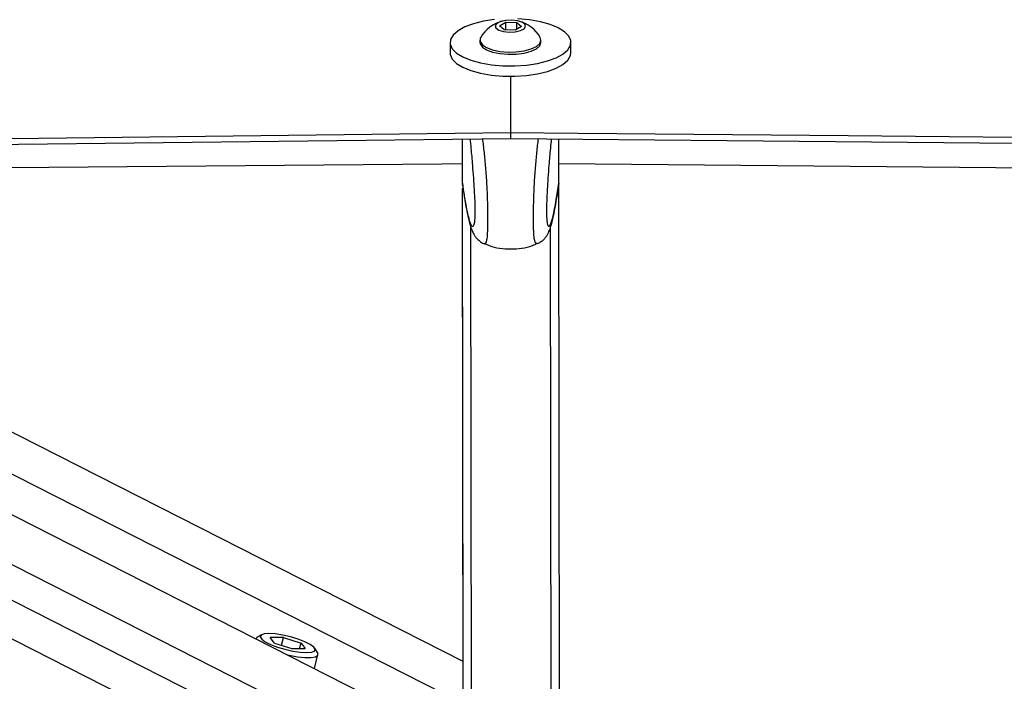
# Paper-space layout 'In Ground Anchor' of a CAD drawing. Header units: millimetres. Extents: x 38476 to 443956, y 10848 to 406945.
# Tile 67 of 71: x 367634 to 375299, y 148071 to 153218. Entities that reach past the tile are written whole.
import ezdxf

# ---------------------------------------------------------------- set-up
doc = ezdxf.new("R2010")
doc.units = ezdxf.units.MM

psp = doc.layouts.new('In Ground Anchor')

# ---------------------------------------------------------------- linework, layer by layer
at = {"color": 7, "linetype": 'Continuous', "lineweight": 25, "ltscale": 50}
for p, q in [((371368.3, 153170.8), (371417.5, 153198.7)), ((371405.3, 153140.2), (371368.3, 153170.8)), ((371417.5, 153198.7), (371503.8, 153196)), ((371417.6, 153139.9), (371417.5, 153198.7)), ((371540.9, 153165.5), (371491.7, 153137.6)), ((371503.8, 153196), (371540.9, 153165.5)), ((371503.9, 153144.5), (371503.8, 153196)), ((371491.7, 153137.6), (371405.3, 153140.2)), ((370984.7, 153040.9), (370984.8, 152960.4)), ((371217.2, 153058.7), (371217.2, 153041.2)), ((371692.2, 153041.9), (371692.2, 153059.4)), ((371924.9, 152961.7), (371924.7, 153042.2)), ((371455.1, 152780.6), (371455.9, 152340.2)), ((371455.6, 152340.2), (371455.7, 152294.3)), ((371455.6, 152340.2), (371455.9, 152340.2)), ((371081.1, 151935.7), (371080.6, 152289.8)), ((371081.1, 151935.7), (371080.7, 152289.8)), ((371081.2, 151935.7), (371080.7, 152289.8)), ((371081.2, 151985.1), (371080.7, 152289.8)), ((371081.2, 151946.2), (371080.7, 152289.8)), ((371081.2, 151979.3), (371080.8, 152289.8)), ((371455.7, 152294.3), (371455.9, 152294.3)), ((371831.2, 151947.2), (371830.7, 152290.8)), ((370656.4, 147799.7), (362024.3, 152182.3)), ((371086.2, 148226.3), (363265.4, 152197)), ((371081.2, 151946), (371081.2, 151979.3)), ((371081.2, 151946.2), (371081.2, 151946)), ((371081.2, 151946), (371085, 151925.8)), ((371831.2, 151947), (371827.3, 151926)), ((371831.2, 151947.2), (371831.2, 151947)), ((371841.2, 144436.7), (371831.2, 151920.6)), ((371081.3, 151796.6), (371081.1, 151903.7)), ((371086.1, 148226.4), (371081.2, 151903.7)), ((371090.1, 145271), (371081.2, 151903.7)), ((371081.4, 151791.4), (371081.3, 151796.6)), ((371081.3, 151757.5), (371081.3, 151796.6)), ((371081.4, 151785.9), (371081.3, 151790.7)), ((371081.3, 151757.3), (371081.3, 151790.7)), ((371081.3, 151757.5), (371081.3, 151757.3)), ((369471.3, 148401.7), (369471.2, 148401.4)), ((369517.2, 148433.4), (369482.3, 148414.1)), ((369688, 148411.4), (369584.3, 148411.4)), ((369617, 148368.4), (369584.3, 148411.4)), ((369672.7, 148350.9), (369688, 148411.4)), ((369688, 148411.4), (369824.5, 148368.4)), ((369617, 148368.4), (369753.4, 148325.5)), ((369753.4, 148325.5), (369857.2, 148325.5)), ((369813.6, 148325.5), (369824.5, 148368.4)), ((369824.5, 148368.4), (369857.2, 148325.5)), ((369952.1, 148294.8), (369930.6, 148328.5)), ((369928.1, 148169.4), (369955.9, 148278.7))]:
    psp.add_line(p, q, dxfattribs=at)
at = {"color": 8, "linetype": 'Continuous', "lineweight": 25, "ltscale": 50}
for p, q in [((371081.1, 151935.7), (371080.6, 152289.8)), ((371081.1, 151935.7), (371080.7, 152289.8)), ((371081.2, 151935.7), (371080.7, 152289.8)), ((360169.6, 152160.3), (370022.8, 147157.7)), ((360746.9, 152167.2), (370234.1, 147350.4)), ((361280.3, 152173.5), (370296.5, 147595.9)), ((362634.1, 152189.6), (371086.6, 147898.1)), ((371081.3, 151796.6), (371081.1, 151903.7)), ((371086.1, 148226.4), (371081.2, 151903.7)), ((371091.3, 144435.7), (371081.2, 151903.7)), ((371081.3, 151790.7), (371081.3, 151796.6)), ((371081.3, 151791.1), (371081.3, 151790.7)), ((371155.7, 144316), (371145.9, 151604.4)), ((371777.1, 144316.9), (371767.4, 151605.3))]:
    psp.add_line(p, q, dxfattribs=at)
at = {"color": 7, "linetype": 'Continuous', "lineweight": 25, "ltscale": 50, "flags": 128}
for points in [[(371330.3, 153218.5), (371244.3, 153205.5), (371166.3, 153186.3), (371099.5, 153161.4), (371046.3, 153132), (371008.8, 153099), (370988.4, 153063.9), (370985.9, 153027.9), (371001.5, 152992.4)], [(371001.5, 152992.4), (371034.5, 152958.8), (371083.6, 152928.4), (371147, 152902.4), (371222.3, 152881.7), (371306.4, 152867.1), (371396.3, 152859.3), (371488.4, 152858.4), (371579.2, 152864.6), (371665.2, 152877.6), (371743.2, 152896.9), (371810, 152921.7), (371863.2, 152951.2), (371900.7, 152984.1), (371921.1, 153019.3), (371923.5, 153055.2), (371908, 153090.7), (371875, 153124.3), (371825.8, 153154.7), (371762.4, 153180.8), (371687.2, 153201.5), (371603.1, 153216), (371513.2, 153223.9)], [(371445, 153121.9), (371491, 153124), (371531.5, 153132.9), (371560.2, 153147.1), (371572.9, 153164.5), (371567.6, 153182.5), (371545.1, 153198.3), (371508.7, 153209.5), (371464.2, 153214.4), (371418.2, 153212.3), (371377.7, 153203.4), (371348.9, 153189.2), (371336.2, 153171.8), (371341.5, 153153.8), (371364.1, 153138), (371400.4, 153126.8), (371445, 153121.9)], [(371222.6, 153078.5), (371219.9, 153072.6), (371219, 153047.3), (371235.7, 153022.9), (371268.6, 153001.2), (371315.3, 152983.8), (371372.3, 152971.9), (371435.5, 152966.5)], [(371435.5, 152966.5), (371500.1, 152968), (371561.3, 152976.2), (371614.6, 152990.6), (371656, 153010.1), (371682.6, 153033.1), (371692.2, 153058.1), (371686.7, 153079.2)], [(371217.2, 153041.2), (371219.1, 153029.8), (371235.7, 153005.4), (371268.6, 152983.7), (371315.3, 152966.3), (371372.4, 152954.4), (371435.5, 152949)], [(371435.5, 152949), (371500.1, 152950.5), (371561.3, 152958.7), (371614.6, 152973.1), (371656.1, 152992.6), (371682.6, 153015.6), (371692.2, 153040.7), (371692.2, 153041.9)], [(370984.8, 152960.4), (370986.1, 152947.3), (371001.6, 152911.9)], [(371001.6, 152911.9), (371034.6, 152878.3), (371083.8, 152847.9), (371147.1, 152821.8), (371222.4, 152801.1), (371306.5, 152786.6), (371396.4, 152778.7), (371488.5, 152777.9), (371579.3, 152784.1), (371665.3, 152797), (371743.3, 152816.3), (371810.1, 152841.2), (371863.3, 152870.6), (371900.8, 152903.6), (371921.2, 152938.7), (371924.9, 152961.7)], [(352859.9, 152119.7), (354961, 152144.6), (357062.2, 152169.4), (359163.3, 152194.3), (361264.5, 152219.2), (363365.7, 152244.1), (365466.9, 152269.1), (367568, 152294), (371455.6, 152340.2)], [(371455.9, 152340.2), (371981.2, 152335.4), (374082.4, 152316), (376183.6, 152296.6), (378284.8, 152277.3), (382487.2, 152238.7), (384588.4, 152219.4), (386689.6, 152200.1), (388790.8, 152180.9), (390892, 152161.6), (392993.2, 152142.4), (395094.4, 152123.2), (397195.6, 152104), (399296.9, 152084.8), (401398.1, 152065.6), (403499.3, 152046.5), (405600.5, 152027.3), (407701.7, 152008.2), (409802.9, 151989.1)], [(352688.5, 152071.8), (354789.6, 152096.6), (356890.8, 152121.5), (358992, 152146.4), (361093.1, 152171.3), (363194.3, 152196.2), (365295.5, 152221.1), (367396.6, 152246.1), (371455.7, 152294.3)], [(371455.9, 152294.3), (382974.8, 152188.3), (386107.8, 152159.6), (387674.3, 152145.2), (390807.4, 152116.5), (392373.9, 152102.1), (395507, 152073.5), (397073.5, 152059.2), (400206.5, 152030.6), (401773, 152016.3), (403339.6, 152002), (405689.4, 151980.6), (408039.2, 151959.2), (408564.5, 151954.4), (410665.7, 151935.3)], [(371080.9, 152096.8), (370919.5, 152095.4), (368777.9, 152076.7), (366636.2, 152058), (364494.6, 152039.3), (363591.5, 152031.5)], [(386555, 151961.1), (386020.9, 151966), (383919.7, 151985.3), (381818.5, 152004.6), (379717.3, 152023.9), (377616, 152043.3), (375514.8, 152062.6), (371831, 152096.6)], [(369482.3, 148414.1), (369479.6, 148412.4), (369471.3, 148401.7)], [(369574.3, 148442.8), (369536.4, 148439.8), (369513.5, 148431), (369507.3, 148417.1), (369518.4, 148399.3), (369545.9, 148379), (369587.6, 148357.9), (369640.1, 148337.6), (369699.1, 148319.8), (369759.8, 148305.9), (369817.4, 148297.1), (369867.2, 148294.1), (369905.1, 148297.1), (369928, 148305.9), (369934.2, 148319.8), (369923.1, 148337.6), (369895.6, 148357.9), (369853.9, 148379), (369801.4, 148399.3), (369742.4, 148417.1), (369681.7, 148431), (369624.1, 148439.8), (369574.3, 148442.8)], [(369712.4, 148279), (369731.1, 148274.7), (369795.8, 148262.7), (369854.3, 148256.5), (369902.5, 148256.5), (369936.6, 148262.7), (369954.2, 148274.7), (369953.9, 148291.5), (369952.1, 148294.8)]]:
    psp.add_lwpolyline(points, dxfattribs=at)
at = {"color": 7, "linetype": 'Continuous', "lineweight": 25, "ltscale": 2500}
for start, end in [(103.69193, 150.90163), (29.25238, 76.46208)]:
    psp.add_arc((371454.9, 152949.3), 265.8, start, end, dxfattribs=at)
at = {"color": 7, "linetype": 'Continuous', "lineweight": 25, "ltscale": 50}
for points, knots in [([(371139.3, 152290.5), (371141.8, 152266.3), (371148.3, 152203.9), (371157.2, 152101.7), (371166, 151986.3), (371172.4, 151886.9), (371176.4, 151803.3), (371178.1, 151749.6), (371178.3, 151722.6), (371178.1, 151701.5), (371177.3, 151678.6), (371176.1, 151667.9), (371175.4, 151661.6)], [0, 0, 0, 0, 0.147067, 0.379176, 0.537226, 0.698214, 0.803832, 0.853218, 0.886223, 0.900078, 0.94157, 1, 1, 1, 1]), ([(371772.2, 152291.4), (371769.8, 152267.2), (371763.5, 152204.7), (371754.8, 152102.5), (371746.3, 151987.1), (371740.2, 151887.7), (371736.4, 151804), (371734.9, 151750.3), (371734.7, 151723.3), (371735, 151702.2), (371735.8, 151678.5), (371737.1, 151667.2), (371737.9, 151660.4)], [0, 0, 0, 0, 0.146321, 0.377267, 0.534523, 0.6947, 0.799789, 0.848926, 0.881765, 0.895551, 0.936835, 1, 1, 1, 1]), ([(371082.6, 151925.3), (371084.7, 151911), (371092.5, 151857.8), (371106, 151777.5), (371123.6, 151685.8), (371139.2, 151622.1), (371154.9, 151576.6), (371169.7, 151546.8), (371187.7, 151520.2), (371212.3, 151496.8), (371234.4, 151479.8), (371249.7, 151475.6), (371251.3, 151475.2)], [0, 0, 0, 0, 0.076159, 0.282084, 0.479941, 0.690402, 0.799396, 0.880023, 0.923338, 0.959392, 0.995795, 1, 1, 1, 1]), ([(371662.2, 151476.3), (371669.1, 151479), (371687.6, 151486.2), (371709.8, 151504.6), (371728.6, 151525), (371741.1, 151543.6), (371753.5, 151566.6), (371765, 151595.4), (371778.8, 151641), (371794.1, 151708.7), (371811.4, 151804.8), (371823.3, 151879.3), (371829.4, 151922.3), (371829.9, 151925.5)], [0, 0, 0, 0, 0.019333, 0.051856, 0.085068, 0.12197, 0.168569, 0.251965, 0.365722, 0.565087, 0.774154, 0.98336, 1, 1, 1, 1]), ([(371250.5, 151475.4), (371250.6, 151475.3), (371251, 151474.7), (371251.3, 151475.3), (371251.5, 151475.7)], [0, 0, 0, 0, 0.26784, 1, 1, 1, 1]), ([(371252.5, 151479.3), (371264.4, 151473), (371326.6, 151439.8), (371456.9, 151430.6), (371587.2, 151440.1), (371649.3, 151473.5), (371661.2, 151479.9)], [0, 0, 0, 0, 0.095973, 0.499996, 0.904029, 1, 1, 1, 1]), ([(371663.2, 151476), (371663.1, 151475.8), (371662.7, 151475.3), (371662.5, 151475.8), (371662.2, 151476.2)], [0, 0, 0, 0, 0.277913, 1, 1, 1, 1])]:
    psp.add_open_spline(points, degree=3, knots=knots, dxfattribs=at)
at = {"color": 8, "linetype": 'Continuous', "lineweight": 25, "ltscale": 50}
for points, knots in [([(371251.5, 151475.7), (371257, 151476.2), (371265.1, 151476.9), (371273.9, 151514.4), (371277.8, 151559.5), (371279.1, 151615.9), (371279.1, 151669.3), (371279, 151733.5), (371277, 151831.7), (371271.7, 151947.6), (371262.6, 152069.9), (371251.5, 152188.9), (371243.3, 152256.9), (371239.2, 152291.7)], [0, 0, 0, 0, 0.175782, 0.255293, 0.35149, 0.407683, 0.432108, 0.490431, 0.552075, 0.646925, 0.762431, 0.878391, 1, 1, 1, 1]), ([(371662.2, 151476.2), (371656.7, 151476.7), (371648.6, 151477.3), (371639.6, 151514.9), (371635.6, 151560), (371634.2, 151616.4), (371634, 151669.8), (371634, 151734), (371635.8, 151832.2), (371640.7, 151948.1), (371649.5, 152070.4), (371660.3, 152189.5), (371668.2, 152257.5), (371672.3, 152292.3)], [0, 0, 0, 0, 0.176112, 0.255585, 0.351746, 0.407915, 0.432331, 0.490632, 0.552252, 0.647065, 0.762523, 0.878437, 1, 1, 1, 1]), ([(371175.4, 151661.6), (371175, 151655.7), (371173.4, 151636.1), (371167.5, 151614.4), (371158, 151604.5), (371143.7, 151628.7), (371124.8, 151692.1), (371103.3, 151799.3), (371087.9, 151901.8), (371081.2, 151946.2)], [0, 0, 0, 0, 0.023238, 0.076953, 0.214037, 0.346613, 0.533834, 0.797857, 1, 1, 1, 1]), ([(371737.9, 151660.4), (371738.4, 151655.2), (371739.9, 151636.4), (371745.8, 151615.4), (371755.3, 151605.2), (371769.6, 151629.5), (371788.3, 151693), (371809.5, 151800.3), (371824.6, 151902.8), (371831.2, 151947.2)], [0, 0, 0, 0, 0.020626, 0.074488, 0.211938, 0.344863, 0.532585, 0.79732, 1, 1, 1, 1])]:
    psp.add_open_spline(points, degree=3, knots=knots, dxfattribs=at)

doc.saveas('drawing.dxf')
